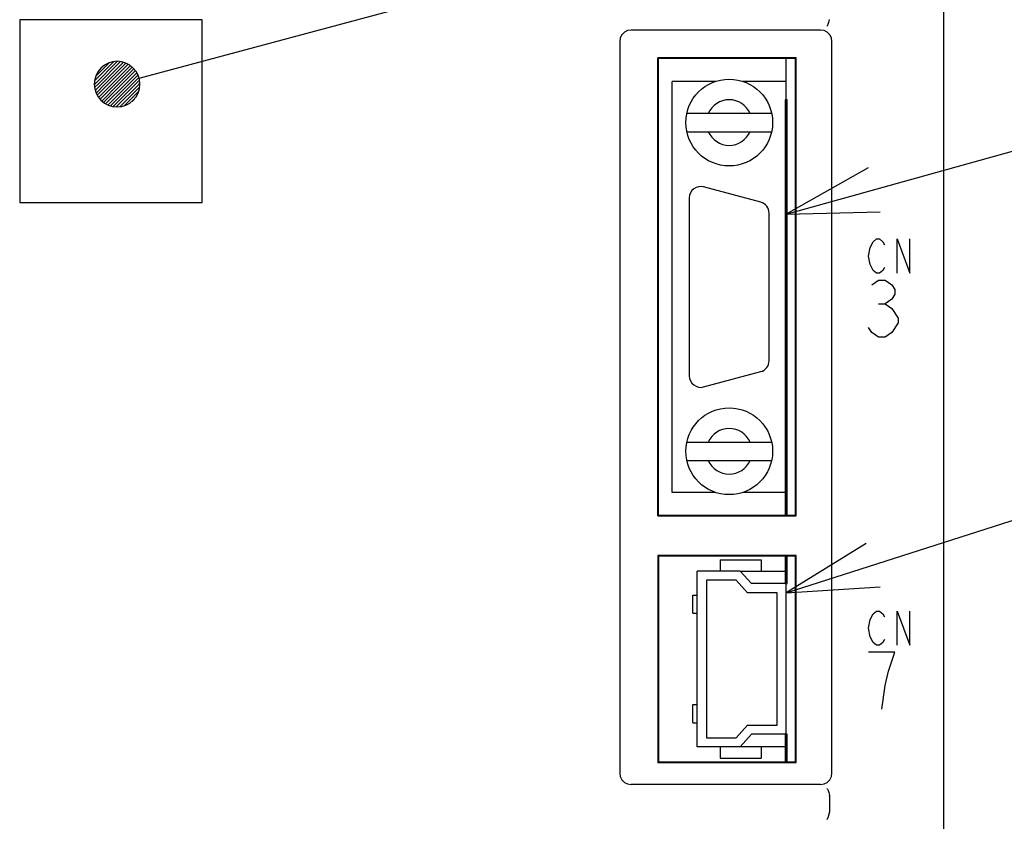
# Model space of a CAD drawing. Header units: millimetres. Extents: x 60 to 816, y 67 to 560.
# Tile 28 of 49: x 440 to 483, y 372 to 408. Entities that reach past the tile are written whole.
import ezdxf

# ---------------------------------------------------------------- set-up
doc = ezdxf.new("R2010")
doc.units = ezdxf.units.MM
doc.header["$LTSCALE"] = 0.327195
for name, color, linetype in [('ALL_AXIS', 7, 'Continuous'), ('ALL_CURVE', 7, 'Continuous'), ('ALL_FEATURES', 7, 'Continuous'), ('ALL_NOTE', 7, 'Continuous')]:
    doc.layers.add(name, color=color, linetype=linetype)

# ---------------------------------------------------------------- blocks, each defined once
blk = doc.blocks.new('*X24')
at = {"color": 2, "linetype": 'Continuous', "lineweight": 25}
for p, q in [((0, 0.983), (0.016, 0.999)), ((0.012, 0.846), (0.165, 0.999)), ((0.039, 0.723), (0.315, 0.999)), ((0.078, 0.612), (0.465, 0.999)), ((0.127, 0.512), (0.615, 0.999)), ((0.185, 0.42), (0.764, 0.999)), ((0.251, 0.337), (0.914, 0.999)), ((0.325, 0.261), (1.064, 0.999)), ((0.408, 0.194), (1.213, 0.999)), ((0.498, 0.134), (1.363, 0.999)), ((0.597, 0.084), (1.513, 0.999)), ((0.706, 0.043), (1.662, 0.999)), ((0.827, 0.014), (1.812, 0.999)), ((0.962, 0), (1.962, 0.999)), ((1.118, 0.006), (1.993, 0.881)), ((1.31, 0.049), (1.95, 0.689)), ((1.655, 0.244), (1.755, 0.344))]:
    blk.add_line(p, q, dxfattribs=at)
blk = doc.blocks.new('*X25')
at = {"color": 2, "linetype": 'Continuous', "lineweight": 25}
for p, q in [((0, 0.144), (0.845, 0.99)), ((0.006, 0), (1.005, 1)), ((0.051, 0.345), (0.645, 0.939)), ((0.155, 0), (1.143, 0.988)), ((0.305, 0), (1.266, 0.961)), ((0.455, 0), (1.377, 0.922)), ((0.604, 0), (1.477, 0.873)), ((0.754, 0), (1.569, 0.815)), ((0.904, 0), (1.652, 0.749)), ((1.053, 0), (1.728, 0.675)), ((1.203, 0), (1.795, 0.592)), ((1.353, 0), (1.854, 0.502)), ((1.502, 0), (1.905, 0.403)), ((1.652, 0), (1.945, 0.294)), ((1.802, 0), (1.974, 0.173)), ((1.951, 0), (1.989, 0.038))]:
    blk.add_line(p, q, dxfattribs=at)

msp = doc.modelspace()

# ---------------------------------------------------------------- hatches: boundary and pattern name
at = {"layer": 'ALL_FEATURES', "linetype": 'Continuous', "lineweight": 25}
h = msp.add_hatch(color=1, dxfattribs=at)
h.dxf.hatch_style = 1
h.paths.add_polyline_path([(473.142, 404), (473.142, 385.8), (473.058, 385.8), (473.058, 404)])
h = msp.add_hatch(color=1, dxfattribs=at)
h.dxf.hatch_style = 1
h.paths.add_polyline_path([(473.142, 384), (473.142, 382.8), (473.058, 382.8), (473.058, 384)])
h = msp.add_hatch(color=1, dxfattribs=at)
h.dxf.hatch_style = 1
h.paths.add_polyline_path([(473.142, 376.2), (473.142, 375), (473.058, 375), (473.058, 376.2)])

# ---------------------------------------------------------------- linework, layer by layer
at = {"color": 7, "linetype": 'Continuous', "lineweight": 25}
for p, q in [((471.077, 383.35), (473.1, 383.35)), ((473.1, 375.65), (471.077, 375.65))]:
    msp.add_line(p, q, dxfattribs=at)
at = {"layer": 'ALL_AXIS', "color": 7, "linetype": 'Continuous', "lineweight": 25}
for p, q in [((473.1, 385.8), (473.1, 405.8)), ((469.992, 404.8), (468.1, 404.8)), ((473.1, 404.8), (471.208, 404.8)), ((471.979, 399.513), (469.479, 400.183)), ((468.85, 399.7), (468.85, 391.9)), ((472.35, 392.57), (472.35, 399.03)), ((469.479, 391.417), (471.979, 392.087)), ((469.992, 386.8), (468.1, 386.8)), ((473.1, 386.8), (471.208, 386.8)), ((473.1, 382.8), (473.1, 384)), ((473.1, 375), (473.1, 376.2))]:
    msp.add_line(p, q, dxfattribs=at)
for centre, start, end in [((469.35, 399.7), 75, 180), ((471.85, 399.03), 0, 75), ((471.85, 392.57), 285, 0), ((469.35, 391.9), 180, 285)]:
    msp.add_arc(centre, 0.5, start, end, dxfattribs=at)
at = {"layer": 'ALL_CURVE', "color": 4, "linetype": 'Continuous', "lineweight": 25}
for p, q in [((476.705, 397.15), (476.775, 397.525)), ((476.775, 397.525), (476.914, 397.775)), ((476.914, 397.775), (477.053, 397.9)), ((477.053, 397.9), (477.193, 397.9)), ((477.193, 397.9), (477.332, 397.775)), ((477.332, 397.775), (477.402, 397.65)), ((477.959, 396.4), (477.959, 397.9)), ((477.959, 397.9), (478.516, 396.4)), ((478.516, 396.4), (478.516, 397.9)), ((476.775, 396.775), (476.705, 397.15)), ((476.914, 396.525), (476.775, 396.775)), ((477.402, 396.65), (477.332, 396.525)), ((477.053, 396.4), (476.914, 396.525)), ((477.193, 396.4), (477.053, 396.4)), ((477.332, 396.525), (477.193, 396.4)), ((476.85, 395.892), (477.14, 396.1)), ((477.14, 396.1), (477.431, 396.1)), ((477.431, 396.1), (477.721, 395.892)), ((477.721, 395.892), (477.866, 395.683)), ((477.866, 395.475), (477.721, 395.267)), ((477.866, 395.683), (477.866, 395.475)), ((477.14, 395.058), (477.431, 395.058)), ((477.721, 395.267), (477.431, 395.058)), ((477.431, 395.058), (477.721, 394.85)), ((477.721, 394.85), (478.011, 394.433)), ((478.011, 394.225), (477.721, 393.808)), ((478.011, 394.433), (478.011, 394.225)), ((476.85, 393.808), (476.705, 394.017)), ((477.14, 393.6), (476.85, 393.808)), ((477.431, 393.6), (477.14, 393.6)), ((477.721, 393.808), (477.431, 393.6)), ((476.914, 381.475), (477.053, 381.6)), ((477.053, 381.6), (477.193, 381.6)), ((477.193, 381.6), (477.332, 381.475)), ((477.959, 380.1), (477.959, 381.6)), ((477.959, 381.6), (478.516, 380.1)), ((478.516, 380.1), (478.516, 381.6)), ((476.705, 380.85), (476.775, 381.225)), ((476.775, 381.225), (476.914, 381.475)), ((477.332, 381.475), (477.402, 381.35)), ((476.775, 380.475), (476.705, 380.85)), ((476.914, 380.225), (476.775, 380.475)), ((477.053, 380.1), (476.914, 380.225)), ((477.332, 380.225), (477.193, 380.1)), ((477.402, 380.35), (477.332, 380.225)), ((477.866, 379.8), (476.705, 379.8)), ((477.193, 380.1), (477.053, 380.1)), ((477.576, 378.967), (477.866, 379.8)), ((477.431, 378.342), (477.576, 378.967)), ((477.286, 377.3), (477.431, 378.342))]:
    msp.add_line(p, q, dxfattribs=at)
at = {"layer": 'ALL_FEATURES', "color": 7, "linetype": 'Continuous', "lineweight": 25}
for p, q in [((480, 272.5), (480, 439)), ((439.5, 407.5), (439.5, 399.5)), ((447.5, 407.5), (439.5, 407.5)), ((447.5, 399.5), (447.5, 407.5)), ((474.6, 407.05), (466.3, 407.05)), ((465.8, 406.55), (465.8, 374.5)), ((475.1, 374.5), (475.1, 406.55)), ((467.465, 385.765), (467.465, 405.835)), ((473.535, 405.835), (467.465, 405.835)), ((467.465, 405.835), (467.5, 405.8)), ((467.5, 385.8), (467.5, 405.8)), ((473.5, 405.8), (467.5, 405.8)), ((473.535, 405.835), (473.5, 405.8)), ((473.5, 385.8), (473.5, 405.8)), ((473.535, 385.765), (473.535, 405.835)), ((468.1, 386.8), (468.1, 404.8)), ((473.1, 404), (473.1, 404.8)), ((472.457, 403.4), (468.743, 403.4)), ((468.743, 402.6), (472.457, 402.6)), ((439.5, 399.5), (447.5, 399.5)), ((468.743, 389), (472.457, 389)), ((468.743, 388.2), (472.457, 388.2)), ((467.465, 385.765), (467.5, 385.8)), ((467.465, 385.765), (473.535, 385.765)), ((467.5, 385.8), (473.5, 385.8)), ((473.535, 385.765), (473.5, 385.8)), ((467.465, 384.035), (467.465, 374.965)), ((473.535, 384.035), (467.465, 384.035)), ((467.465, 384.035), (467.5, 384)), ((467.5, 384), (467.5, 375)), ((473.5, 384), (467.5, 384)), ((470.2, 383.85), (470.2, 383.35)), ((470.2, 383.85), (472, 383.85)), ((472, 383.85), (472, 383.35)), ((473.535, 384.035), (473.5, 384)), ((473.5, 375), (473.5, 384)), ((473.535, 374.965), (473.535, 384.035)), ((469.2, 375.65), (469.2, 383.35)), ((471.077, 383.35), (469.2, 383.35)), ((471.077, 383.35), (471.577, 382.8)), ((469.6, 382.95), (469.6, 376.05)), ((470.9, 382.95), (469.6, 382.95)), ((471.4, 382.4), (470.9, 382.95)), ((472.7, 382.4), (471.4, 382.4)), ((473.1, 382.8), (471.577, 382.8)), ((472.7, 376.6), (472.7, 382.4)), ((473.1, 376.2), (473.1, 382.8)), ((469.01, 381.5), (469.01, 382.3)), ((469.01, 382.3), (469.2, 382.3)), ((469.01, 381.5), (469.2, 381.5)), ((469.01, 377.5), (469.2, 377.5)), ((469.01, 376.7), (469.01, 377.5)), ((469.01, 376.7), (469.2, 376.7)), ((470.9, 376.05), (471.4, 376.6)), ((471.4, 376.6), (472.7, 376.6)), ((469.6, 376.05), (470.9, 376.05)), ((471.577, 376.2), (471.077, 375.65)), ((473.1, 376.2), (471.577, 376.2)), ((471.077, 375.65), (469.2, 375.65)), ((470.2, 375.65), (470.2, 375.15)), ((472, 375.65), (472, 375.15)), ((470.2, 375.15), (472, 375.15)), ((467.465, 374.965), (467.5, 375)), ((467.465, 374.965), (473.535, 374.965)), ((467.5, 375), (473.5, 375)), ((473.535, 374.965), (473.5, 375)), ((474.6, 374), (466.3, 374)), ((475, 373.517), (475, 372.783))]:
    msp.add_line(p, q, dxfattribs=at)
at = {"layer": 'ALL_FEATURES', "color": 1, "linetype": 'Continuous', "lineweight": 25}
for p, q in [((473.058, 404), (473.058, 385.8)), ((473.142, 404), (473.058, 404)), ((473.142, 385.8), (473.142, 404)), ((473.058, 385.8), (473.142, 385.8)), ((473.058, 384), (473.058, 382.8)), ((473.142, 384), (473.058, 384)), ((473.142, 382.8), (473.142, 384)), ((473.058, 382.8), (473.142, 382.8)), ((473.058, 376.2), (473.058, 375)), ((473.142, 376.2), (473.058, 376.2)), ((473.142, 375), (473.142, 376.2)), ((473.058, 375), (473.142, 375))]:
    msp.add_line(p, q, dxfattribs=at)
at = {"layer": 'ALL_FEATURES', "color": 7, "linetype": 'Continuous', "lineweight": 25}
for points in [[(474.885, 407.229), (474.91, 407.251), (474.94, 407.31), (474.971, 407.401), (474.998, 407.511)], [(466.3, 407.05), (466.145, 407.026), (466.006, 406.955), (465.895, 406.844), (465.824, 406.705), (465.8, 406.55)], [(475.1, 406.55), (475.076, 406.705), (475.005, 406.844), (474.894, 406.955), (474.755, 407.026), (474.6, 407.05)], [(465.8, 374.5), (465.824, 374.345), (465.895, 374.206), (466.006, 374.095), (466.145, 374.024), (466.3, 374)], [(474.6, 374), (474.755, 374.024), (474.894, 374.095), (475.005, 374.206), (475.076, 374.345), (475.1, 374.5)], [(474.885, 373.821), (474.91, 373.799), (474.94, 373.74), (474.971, 373.649), (474.998, 373.539)], [(475, 373.517), (475, 373.525), (474.999, 373.532), (474.998, 373.539)], [(474.885, 372.479), (474.91, 372.501), (474.94, 372.56), (474.971, 372.651), (474.998, 372.761)], [(474.998, 372.761), (474.999, 372.768), (475, 372.775), (475, 372.783)]]:
    msp.add_lwpolyline(points, dxfattribs=at)
for centre in [(470.6, 403), (470.6, 388.6)]:
    msp.add_circle(centre, 1.9, dxfattribs=at)
for centre, start, end in [((470.6, 403), 23.5782, 156.4218), ((470.6, 403), 203.5782, 336.4218), ((470.6, 388.6), 23.5782, 156.4218), ((470.6, 388.6), 203.5782, 336.4218)]:
    msp.add_arc(centre, 1, start, end, dxfattribs=at)
at = {"layer": 'ALL_NOTE', "color": 2, "linetype": 'Continuous', "lineweight": 25}
for p, q in [((444.736, 404.941), (494, 418.179)), ((473.1, 398.98), (493.634, 404.715)), ((473.1, 382.391), (494, 389.081))]:
    msp.add_line(p, q, dxfattribs=at)
for points in [[(476.684, 401.019), (473.1, 398.98), (477.222, 399.093)], [(476.605, 384.563), (473.1, 382.391), (477.214, 382.658)]]:
    msp.add_lwpolyline(points, dxfattribs=at)
for start, end in [(0, 180), (180, 0)]:
    msp.add_arc((443.77, 404.682), 1, start, end, dxfattribs=at)

# ---------------------------------------------------------------- block references
for name, p in [('*X25', (442.781, 404.682)), ('*X24', (442.77, 403.682))]:
    msp.add_blockref(name, p, dxfattribs=at)

doc.saveas('drawing.dxf')
